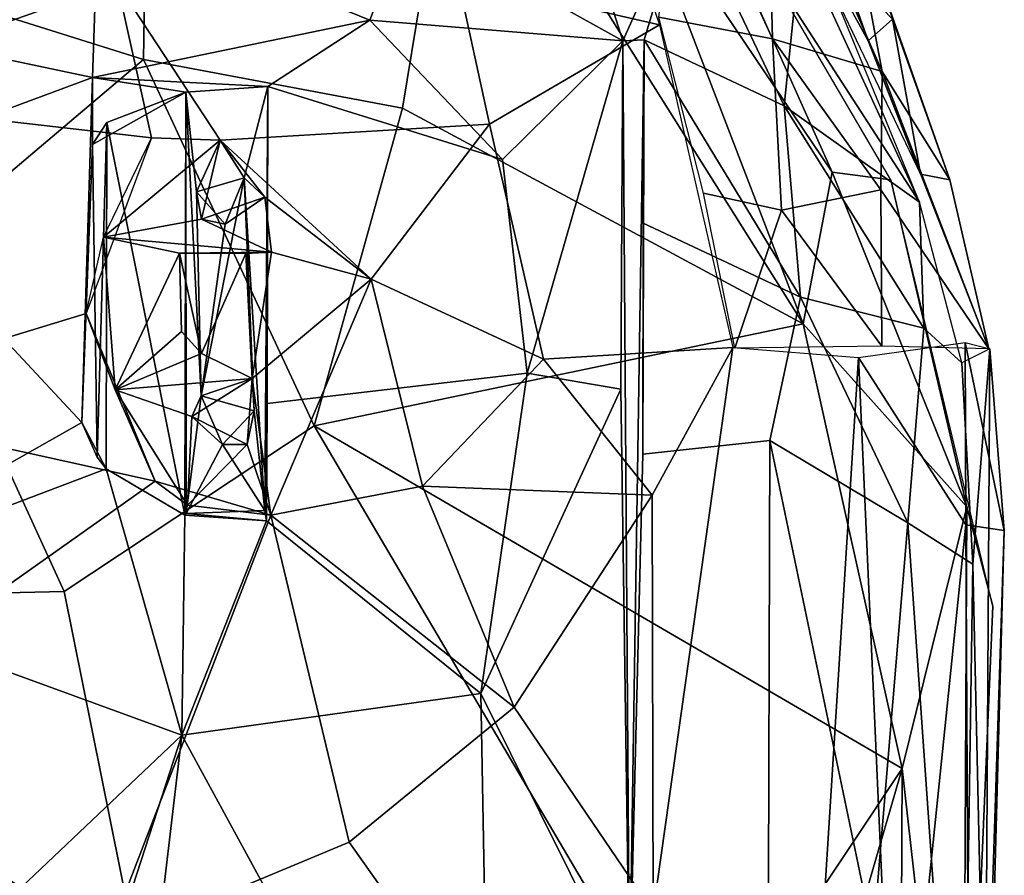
# Model space of a CAD drawing. Header units: millimetres. Extents: x 15 to 2860, y 25 to 553.
# Tile 11 of 33: x 892 to 1086, y 235 to 404. Entities that reach past the tile are written whole.
import ezdxf

# ---------------------------------------------------------------- set-up
doc = ezdxf.new("R2010")
doc.units = ezdxf.units.MM
doc.layers.add('Cozy Chair', color=7, linetype='Continuous', true_color=0x000000)

msp = doc.modelspace()

# ---------------------------------------------------------------- linework, layer by layer
at = {"layer": 'Cozy Chair'}
for points in [[(994.54, 471.67, 472.29), (1018.08, 402.77, 441.39), (978.32, 411.9, 433.88)], [(1069.31, 367.85, 489.52), (1026.92, 471.05, 537.45), (1035.36, 441.46, 504.58)], [(917.44, 463.35, 501.16), (862.93, 412.75, 485.53), (916.39, 395.94, 484.94)], [(917.44, 463.35, 501.16), (916.39, 395.94, 484.94), (967.4, 386.37, 490.05), (978.25, 452.24, 507.74)], [(978.25, 452.24, 507.74), (967.4, 386.37, 490.05), (1046.37, 343.86, 500.63)], [(1046.37, 343.86, 500.63), (1012.07, 433.09, 507.72), (978.25, 452.24, 507.74)], [(1052.08, 373.73, 500.75), (1017.49, 451.13, 498.74), (1012.07, 433.09, 507.72)], [(1063.65, 372.25, 487.86), (1017.49, 451.13, 498.74), (1052.08, 373.73, 500.75)], [(1022.21, 439.4, 465.52), (1039.13, 445.74, 485.17), (1040.32, 400, 454.43)], [(1039.13, 445.74, 485.17), (1055.24, 429.17, 499.08), (1061.96, 393.55, 473.43)], [(1039.13, 445.74, 485.17), (1061.96, 393.55, 473.43), (1040.32, 400, 454.43)], [(1035.36, 441.46, 504.58), (1044.63, 406.02, 477.17), (1069.31, 367.85, 489.52)], [(1040.32, 400, 454.43), (1017.92, 404.26, 443.2), (1022.21, 439.4, 465.52)], [(1052.08, 373.73, 500.75), (1012.07, 433.09, 507.72), (1046.37, 343.86, 500.63)], [(1041.22, 432.51, 517.58), (1069.54, 373.33, 494.44), (1059.23, 399.59, 517.13)], [(1041.22, 432.51, 517.58), (1059.23, 399.59, 517.13), (1054.09, 414.21, 550.39)], [(1061.96, 393.55, 473.43), (1055.24, 429.17, 499.08), (1075.31, 372.22, 488.6)], [(1075.31, 372.22, 488.6), (1055.24, 429.17, 499.08), (1064.02, 403.9, 518.56)], [(1001.9, 427.8, 459.02), (968.45, 423.18, 447.34), (1010.85, 399.62, 447.03)], [(1023.36, 427.43, 470.46), (1001.9, 427.8, 459.02), (1010.85, 399.62, 447.03)], [(1023.36, 427.43, 470.46), (1010.85, 399.62, 447.03), (1015.02, 399.78, 449.88)], [(1023.36, 427.43, 470.46), (1015.02, 399.78, 449.88), (1042.66, 386.81, 462.76)], [(1044.63, 406.02, 477.17), (1023.36, 427.43, 470.46), (1042.66, 386.81, 462.76)], [(906.33, 392.42, 431.27), (907.41, 425.47, 442.26), (837.81, 406.83, 434.03)], [(907.41, 425.47, 442.26), (906.33, 392.42, 431.27), (960.98, 403.66, 438.1)], [(968.45, 423.18, 447.34), (907.41, 425.47, 442.26), (960.98, 403.66, 438.1)], [(1010.85, 399.62, 447.03), (968.45, 423.18, 447.34), (960.98, 403.66, 438.1)], [(1064.02, 403.9, 518.56), (1054.09, 414.21, 550.39), (1059.23, 399.59, 517.13)], [(911.2, 410.97, 426.06), (847.49, 388.61, 420.47), (847.53, 413.02, 425.63)], [(870.44, 357.13, 476.3), (916.39, 395.94, 484.94), (862.93, 412.75, 485.53)], [(984.55, 383.16, 427.95), (931.49, 380.02, 421.78), (911.2, 410.97, 426.06), (978.32, 411.9, 433.88)], [(1018.08, 402.77, 441.39), (984.55, 383.16, 427.95), (978.32, 411.9, 433.88)], [(917.93, 380.49, 421.59), (847.49, 388.61, 420.47), (911.2, 410.97, 426.06)], [(917.93, 380.49, 421.59), (911.2, 410.97, 426.06), (931.49, 380.02, 421.78)], [(906.33, 392.42, 431.27), (837.81, 406.83, 434.03), (857.65, 374.35, 427.82)], [(1069.31, 367.85, 489.52), (1044.63, 406.02, 477.17), (1042.66, 386.81, 462.76)], [(960.98, 403.66, 438.1), (906.33, 392.42, 431.27), (940.87, 390.63, 433.27)], [(960.98, 403.66, 438.1), (940.87, 390.63, 433.27), (987.11, 376.2, 436.27)], [(960.98, 403.66, 438.1), (987.11, 376.2, 436.27), (1010.85, 399.62, 447.03)], [(1026.72, 369.59, 438.37), (1017.92, 404.26, 443.2), (1040.32, 400, 454.43), (1042.13, 366.22, 444.91)], [(1064.02, 403.9, 518.56), (1059.23, 399.59, 517.13), (1069.54, 373.33, 494.44)], [(1075.31, 372.22, 488.6), (1064.02, 403.9, 518.56), (1069.54, 373.33, 494.44)], [(984.55, 383.16, 427.95), (1018.08, 402.77, 441.39), (1032.52, 339.18, 435.89), (995.21, 336.85, 426.02)], [(1010.85, 399.62, 447.03), (1012.17, 212.03, 441.07), (1015.02, 399.78, 449.88)], [(1014.77, 318.15, 438.82), (1015.02, 399.78, 449.88), (1012.17, 212.03, 441.07)], [(1014.77, 318.15, 438.82), (1014.84, 363.69, 442.11), (1015.02, 399.78, 449.88)], [(1015.02, 399.78, 449.88), (1014.84, 363.69, 442.11), (1045.87, 349.12, 454.04)], [(1042.66, 386.81, 462.76), (1015.02, 399.78, 449.88), (1045.87, 349.12, 454.04)], [(1040.32, 400, 454.43), (1061.96, 393.55, 473.43), (1061.72, 370.27, 460.87)], [(1040.32, 400, 454.43), (1061.72, 370.27, 460.87), (1042.13, 366.22, 444.91)], [(1010.85, 399.62, 447.03), (987.11, 376.2, 436.27), (992, 334.12, 433.62)], [(1010.45, 330.94, 437.65), (1010.85, 399.62, 447.03), (992, 334.12, 433.62)], [(1012.17, 212.03, 441.07), (1010.85, 399.62, 447.03), (1010.45, 330.94, 437.65)], [(870.44, 357.13, 476.3), (900.72, 291.08, 474.69), (949.98, 323.75, 480.3), (916.39, 395.94, 484.94)], [(949.98, 323.75, 480.3), (967.4, 386.37, 490.05), (916.39, 395.94, 484.94)], [(904.24, 324.38, 425.75), (906.33, 392.42, 431.27), (857.65, 374.35, 427.82)], [(906.33, 392.42, 431.27), (904.24, 324.38, 425.75), (906.33, 379.19, 434.34)], [(924.74, 389.48, 433.12), (940.87, 390.63, 433.27), (906.33, 392.42, 431.27)], [(906.33, 392.42, 431.27), (906.33, 379.19, 434.34), (924.74, 389.48, 433.12)], [(1061.72, 370.27, 460.87), (1061.96, 393.55, 473.43), (1083.01, 338.92, 478.51)], [(1083.01, 338.92, 478.51), (1061.96, 393.55, 473.43), (1075.31, 372.22, 488.6)], [(924.74, 389.48, 433.12), (926.8, 369.86, 434.76), (936.19, 372.64, 434.94), (940.87, 390.63, 433.27)], [(940.87, 390.63, 433.27), (936.19, 372.64, 434.94), (940.31, 307.06, 434.47)], [(940.87, 390.63, 433.27), (940.31, 307.06, 434.47), (940.75, 328.15, 427.49)], [(987.11, 376.2, 436.27), (940.87, 390.63, 433.27), (940.75, 328.15, 427.49), (992, 334.12, 433.62)], [(905.06, 345.87, 418.27), (847.95, 328.44, 416.54), (847.49, 388.61, 420.47), (917.93, 380.49, 421.59)], [(924.74, 389.48, 433.12), (906.33, 379.19, 434.34), (909.13, 383.5, 430.09)], [(909.13, 383.5, 430.09), (924.54, 306.13, 426.51), (924.74, 389.48, 433.12)], [(924.74, 389.48, 433.12), (924.54, 306.13, 426.51), (924.77, 306.43, 434.4)], [(926.8, 369.86, 434.76), (924.74, 389.48, 433.12), (927.76, 329.67, 434.83)], [(924.74, 389.48, 433.12), (924.77, 306.43, 434.4), (927.76, 329.67, 434.83)], [(1046.37, 343.86, 500.63), (967.4, 386.37, 490.05), (949.98, 323.75, 480.3)], [(1070.16, 343, 474.48), (1042.66, 386.81, 462.76), (1045.87, 349.12, 454.04)], [(1070.16, 343, 474.48), (1069.31, 367.85, 489.52), (1042.66, 386.81, 462.76)], [(906.33, 379.19, 434.34), (907.25, 317.53, 435.31), (909.13, 383.5, 430.09)], [(909.13, 383.5, 430.09), (907.25, 317.53, 435.31), (908.98, 315.24, 426.14)], [(909.13, 383.5, 430.09), (908.98, 315.24, 426.14), (924.54, 306.13, 426.51)], [(961.26, 352.64, 422.32), (931.49, 380.02, 421.78), (984.55, 383.16, 427.95)], [(961.26, 352.64, 422.32), (984.55, 383.16, 427.95), (995.21, 336.85, 426.02)], [(917.93, 380.49, 421.59), (931.49, 380.02, 421.78), (908.5, 360.89, 422.39)], [(904.24, 324.38, 425.75), (907.25, 317.53, 435.31), (906.33, 379.19, 434.34)], [(931.49, 380.02, 421.78), (927.77, 364.49, 422.84), (908.5, 360.89, 422.39)], [(926.8, 369.86, 434.76), (927.77, 364.49, 422.84), (931.49, 380.02, 421.78)], [(936.19, 372.64, 434.94), (926.8, 369.86, 434.76), (931.49, 380.02, 421.78)], [(931.49, 380.02, 421.78), (961.26, 352.64, 422.32), (940.26, 368.78, 422.7)], [(940.26, 368.78, 422.7), (936.19, 372.64, 434.94), (931.49, 380.02, 421.78)], [(857.65, 374.35, 427.82), (827.8, 338.47, 425.77), (845.72, 291.26, 425.16), (904.24, 324.38, 425.75)], [(936.19, 372.64, 434.94), (932.46, 363.5, 434.76), (927.76, 329.67, 434.83)], [(927.76, 329.67, 434.83), (938.19, 326.72, 434.81), (936.19, 372.64, 434.94)], [(932.46, 363.5, 434.76), (936.19, 372.64, 434.94), (940.26, 368.78, 422.7)], [(936.19, 372.64, 434.94), (938.19, 326.72, 434.81), (940.31, 307.06, 434.47)], [(1078.64, 307.8, 495.87), (1052.08, 373.73, 500.75), (1046.37, 343.86, 500.63)], [(1078.64, 307.8, 495.87), (1063.65, 372.25, 487.86), (1052.08, 373.73, 500.75)], [(1083.01, 338.92, 478.51), (1075.31, 372.22, 488.6), (1069.54, 373.33, 494.44)], [(1063.65, 372.25, 487.86), (1078.64, 307.8, 495.87), (1083.74, 288.22, 483.55)], [(932.46, 363.5, 434.76), (926.8, 369.86, 434.76), (927.76, 329.67, 434.83)], [(932.46, 363.5, 434.76), (927.77, 364.49, 422.84), (926.8, 369.86, 434.76)], [(932.46, 363.5, 434.76), (940.26, 368.78, 422.7), (927.77, 364.49, 422.84)], [(941.63, 357.95, 421.26), (927.77, 364.49, 422.84), (940.26, 368.78, 422.7)], [(961.26, 352.64, 422.32), (941.63, 357.95, 421.26), (940.26, 368.78, 422.7)], [(1026.72, 369.59, 438.37), (1042.13, 366.22, 444.91), (1032.9, 339.07, 437.4)], [(1061.87, 339.45, 453.41), (1042.13, 366.22, 444.91), (1061.72, 370.27, 460.87)], [(1061.87, 339.45, 453.41), (1061.72, 370.27, 460.87), (1083.01, 338.92, 478.51)], [(1070.16, 343, 474.48), (1077.67, 336.17, 483.89), (1069.31, 367.85, 489.52)], [(1032.9, 339.07, 437.4), (1042.13, 366.22, 444.91), (1061.87, 339.45, 453.41)], [(927.77, 364.49, 422.84), (941.63, 357.95, 421.26), (908.5, 360.89, 422.39)], [(1014.77, 318.15, 438.82), (1039.85, 320.84, 448.25), (1045.87, 349.12, 454.04), (1014.84, 363.69, 442.11)], [(870.44, 357.13, 476.3), (813.52, 360.92, 477.17), (836.86, 289.64, 472.42), (900.72, 291.08, 474.69)], [(905.06, 345.87, 418.27), (908.5, 360.89, 422.39), (910.76, 330.8, 422.12)], [(941.63, 357.95, 421.26), (923.46, 357.79, 422.36), (908.5, 360.89, 422.39)], [(923.46, 357.79, 422.36), (910.76, 330.8, 422.12), (908.5, 360.89, 422.39)], [(923.46, 357.79, 422.36), (923.89, 342.32, 419.82), (910.76, 330.8, 422.12)], [(923.46, 357.79, 422.36), (941.63, 357.95, 421.26), (936.51, 357.67, 427.41)], [(923.89, 342.32, 419.82), (923.46, 357.79, 422.36), (927.78, 337.99, 425.83)], [(936.51, 357.67, 427.41), (927.78, 337.99, 425.83), (923.46, 357.79, 422.36)], [(936.51, 357.67, 427.41), (937.78, 333.08, 422.27), (927.78, 337.99, 425.83)], [(936.51, 357.67, 427.41), (941.63, 357.95, 421.26), (937.78, 333.08, 422.27)], [(961.26, 352.64, 422.32), (937.78, 333.08, 422.27), (941.63, 357.95, 421.26)], [(937.78, 333.08, 422.27), (961.26, 352.64, 422.32), (941.44, 306.13, 419.78)], [(961.26, 352.64, 422.32), (971.39, 311.83, 422.28), (941.44, 306.13, 419.78)], [(995.21, 336.85, 426.02), (971.39, 311.83, 422.28), (961.26, 352.64, 422.32)], [(1045.87, 349.12, 454.04), (1039.85, 320.84, 448.25), (1067.05, 304.63, 466.34)], [(1070.16, 343, 474.48), (1045.87, 349.12, 454.04), (1067.05, 304.63, 466.34)], [(918.66, 312.86, 417.89), (847.95, 328.44, 416.54), (905.06, 345.87, 418.27)], [(905.06, 345.87, 418.27), (910.76, 330.8, 422.12), (918.66, 312.86, 417.89)], [(949.98, 323.75, 480.3), (1065.88, 256.23, 497.48), (1046.37, 343.86, 500.63)], [(1078.64, 307.8, 495.87), (1046.37, 343.86, 500.63), (1065.88, 256.23, 497.48)], [(927.78, 337.99, 425.83), (910.76, 330.8, 422.12), (923.89, 342.32, 419.82)], [(1070.16, 343, 474.48), (1067.05, 304.63, 466.34), (1079.82, 296.44, 480.53), (1077.67, 336.17, 483.89)], [(1078.33, 340.15, 471.03), (1078.45, 304.22, 465.64), (1057.28, 337.23, 448.41)], [(1086.03, 303.09, 476.99), (1078.33, 340.15, 471.03), (1083.16, 338.94, 482.21)], [(1086.03, 303.09, 476.99), (1078.45, 304.22, 465.64), (1078.33, 340.15, 471.03)], [(937.78, 333.08, 422.27), (910.76, 330.8, 422.12), (927.78, 337.99, 425.83)], [(1032.52, 339.18, 435.89), (1016.6, 310.1, 431.19), (995.21, 336.85, 426.02)], [(1032.52, 339.18, 435.89), (1016.85, 227.92, 433.81), (1016.6, 310.1, 431.19)], [(1047.43, 180.95, 448.94), (1016.85, 227.92, 433.81), (1032.52, 339.18, 435.89), (1057.28, 337.23, 448.41)], [(1083.16, 338.94, 482.21), (1077.67, 336.17, 483.89), (1079.82, 296.44, 480.53)], [(1082.24, 187.6, 478.82), (1083.16, 338.94, 482.21), (1079.82, 296.44, 480.53)], [(1086.03, 303.09, 476.99), (1083.16, 338.94, 482.21), (1082.24, 187.6, 478.82)], [(995.21, 336.85, 426.02), (1016.6, 310.1, 431.19), (971.39, 311.83, 422.28)], [(1064.69, 170.83, 459.26), (1047.43, 180.95, 448.94), (1057.28, 337.23, 448.41)], [(1078.45, 304.22, 465.64), (1064.69, 170.83, 459.26), (1057.28, 337.23, 448.41)], [(982.89, 270.96, 432.25), (992, 334.12, 433.62), (940.75, 328.15, 427.49), (940.64, 304.98, 427.88)], [(982.89, 270.96, 432.25), (1010.45, 330.94, 437.65), (992, 334.12, 433.62)], [(937.78, 333.08, 422.27), (925.87, 325.55, 422.59), (910.76, 330.8, 422.12)], [(927.76, 329.67, 434.83), (925.87, 325.55, 422.59), (937.78, 333.08, 422.27)], [(927.76, 329.67, 434.83), (937.78, 333.08, 422.27), (938.19, 326.72, 434.81)], [(938.19, 326.72, 434.81), (937.78, 333.08, 422.27), (936.82, 320.08, 422.58)], [(937.78, 333.08, 422.27), (941.44, 306.13, 419.78), (936.82, 320.08, 422.58)], [(910.76, 330.8, 422.12), (925.87, 325.55, 422.59), (925.01, 308.1, 422.29)], [(918.66, 312.86, 417.89), (910.76, 330.8, 422.12), (925.01, 308.1, 422.29)], [(982.89, 270.96, 432.25), (1012.17, 212.03, 441.07), (1010.45, 330.94, 437.65)], [(847.46, 262.44, 417.59), (847.95, 328.44, 416.54), (918.66, 312.86, 417.89)], [(924.77, 306.43, 434.4), (931.91, 320.05, 434.8), (927.76, 329.67, 434.83)], [(925.87, 325.55, 422.59), (927.76, 329.67, 434.83), (931.91, 320.05, 434.8)], [(940.31, 307.06, 434.47), (940.64, 304.98, 427.88), (940.75, 328.15, 427.49)], [(940.31, 307.06, 434.47), (938.19, 326.72, 434.81), (931.91, 320.05, 434.8)], [(938.19, 326.72, 434.81), (936.82, 320.08, 422.58), (931.91, 320.05, 434.8)], [(904.24, 324.38, 425.75), (845.72, 291.26, 425.16), (908.98, 315.24, 426.14)], [(908.98, 315.24, 426.14), (907.25, 317.53, 435.31), (904.24, 324.38, 425.75)], [(925.87, 325.55, 422.59), (936.82, 320.08, 422.58), (925.01, 308.1, 422.29)], [(931.91, 320.05, 434.8), (936.82, 320.08, 422.58), (925.87, 325.55, 422.59)], [(1025.59, 195.56, 489.8), (949.98, 323.75, 480.3), (900.72, 291.08, 474.69), (926.57, 162.93, 481.15)], [(1025.59, 195.56, 489.8), (1065.88, 256.23, 497.48), (949.98, 323.75, 480.3)], [(1012.17, 212.03, 441.07), (1039.51, 212.87, 451.06), (1039.85, 320.84, 448.25), (1014.77, 318.15, 438.82)], [(1039.51, 212.87, 451.06), (1060.18, 223.1, 462.66), (1039.85, 320.84, 448.25)], [(1067.05, 304.63, 466.34), (1039.85, 320.84, 448.25), (1060.18, 223.1, 462.66)], [(940.31, 307.06, 434.47), (931.91, 320.05, 434.8), (924.77, 306.43, 434.4)], [(925.01, 308.1, 422.29), (936.82, 320.08, 422.58), (941.44, 306.13, 419.78)], [(923.94, 262.8, 427.15), (908.98, 315.24, 426.14), (845.72, 291.26, 425.16)], [(923.94, 262.8, 427.15), (924.54, 306.13, 426.51), (908.98, 315.24, 426.14)], [(918.66, 312.86, 417.89), (941.44, 306.13, 419.78), (908.9, 221.64, 420.13), (847.46, 262.44, 417.59)], [(918.66, 312.86, 417.89), (925.01, 308.1, 422.29), (941.44, 306.13, 419.78)], [(971.39, 311.83, 422.28), (989.44, 268.26, 425.61), (941.44, 306.13, 419.78)], [(1016.6, 310.1, 431.19), (989.44, 268.26, 425.61), (971.39, 311.83, 422.28)], [(1016.6, 310.1, 431.19), (1016.85, 227.92, 433.81), (989.44, 268.26, 425.61)], [(940.31, 307.06, 434.47), (924.77, 306.43, 434.4), (940.64, 304.98, 427.88)], [(1077.85, 150, 494.35), (1078.64, 307.8, 495.87), (1065.88, 256.23, 497.48)], [(1083.74, 288.22, 483.55), (1078.64, 307.8, 495.87), (1077.85, 150, 494.35)], [(941.44, 306.13, 419.78), (956.92, 241.69, 422.31), (908.9, 221.64, 420.13)], [(940.64, 304.98, 427.88), (924.54, 306.13, 426.51), (923.94, 262.8, 427.15)], [(940.64, 304.98, 427.88), (923.94, 262.8, 427.15), (982.89, 270.96, 432.25)], [(940.64, 304.98, 427.88), (924.77, 306.43, 434.4), (924.54, 306.13, 426.51)], [(989.44, 268.26, 425.61), (956.92, 241.69, 422.31), (941.44, 306.13, 419.78)], [(1077.63, 152.94, 478.96), (1067.05, 304.63, 466.34), (1060.18, 223.1, 462.66)], [(1078.45, 304.22, 465.64), (1079.73, 69.19, 475.29), (1064.69, 170.83, 459.26)], [(1079.82, 296.44, 480.53), (1067.05, 304.63, 466.34), (1077.63, 152.94, 478.96)], [(1079.73, 69.19, 475.29), (1078.45, 304.22, 465.64), (1086.03, 303.09, 476.99)], [(1079.73, 69.19, 475.29), (1086.03, 303.09, 476.99), (1082.24, 187.6, 478.82)], [(1082.24, 187.6, 478.82), (1079.82, 296.44, 480.53), (1077.63, 152.94, 478.96)], [(850.63, 193.33, 429.58), (923.94, 262.8, 427.15), (845.72, 291.26, 425.16)], [(816.12, 107.16, 482.11), (926.57, 162.93, 481.15), (836.86, 289.64, 472.42)], [(900.72, 291.08, 474.69), (836.86, 289.64, 472.42), (926.57, 162.93, 481.15)], [(1083.74, 288.22, 483.55), (1077.85, 150, 494.35), (1074.27, 59.68, 485.39)], [(984.15, 198.84, 436.28), (982.89, 270.96, 432.25), (923.94, 262.8, 427.15), (951.84, 211.51, 431.77)], [(1012.17, 212.03, 441.07), (982.89, 270.96, 432.25), (984.15, 198.84, 436.28)], [(1016.85, 227.92, 433.81), (983.89, 203.52, 428.19), (956.92, 241.69, 422.31), (989.44, 268.26, 425.61)], [(847.46, 262.44, 417.59), (908.9, 221.64, 420.13), (847.78, 176.58, 422.33)], [(850.63, 193.33, 429.58), (904.64, 203.22, 430), (923.94, 262.8, 427.15)], [(904.64, 203.22, 430), (918.5, 216.53, 429.66), (923.94, 262.8, 427.15)], [(923.94, 262.8, 427.15), (918.5, 216.53, 429.66), (951.84, 211.51, 431.77)], [(1021.28, 102.62, 488.42), (1065.88, 256.23, 497.48), (1025.59, 195.56, 489.8)], [(1065.04, 71.95, 494.7), (1065.88, 256.23, 497.48), (1021.28, 102.62, 488.42)], [(1077.85, 150, 494.35), (1065.88, 256.23, 497.48), (1065.04, 71.95, 494.7)], [(942.32, 186.26, 425.28), (908.9, 221.64, 420.13), (956.92, 241.69, 422.31), (983.89, 203.52, 428.19)]]:
    msp.add_3dface(points, dxfattribs=at)

doc.saveas('drawing.dxf')
